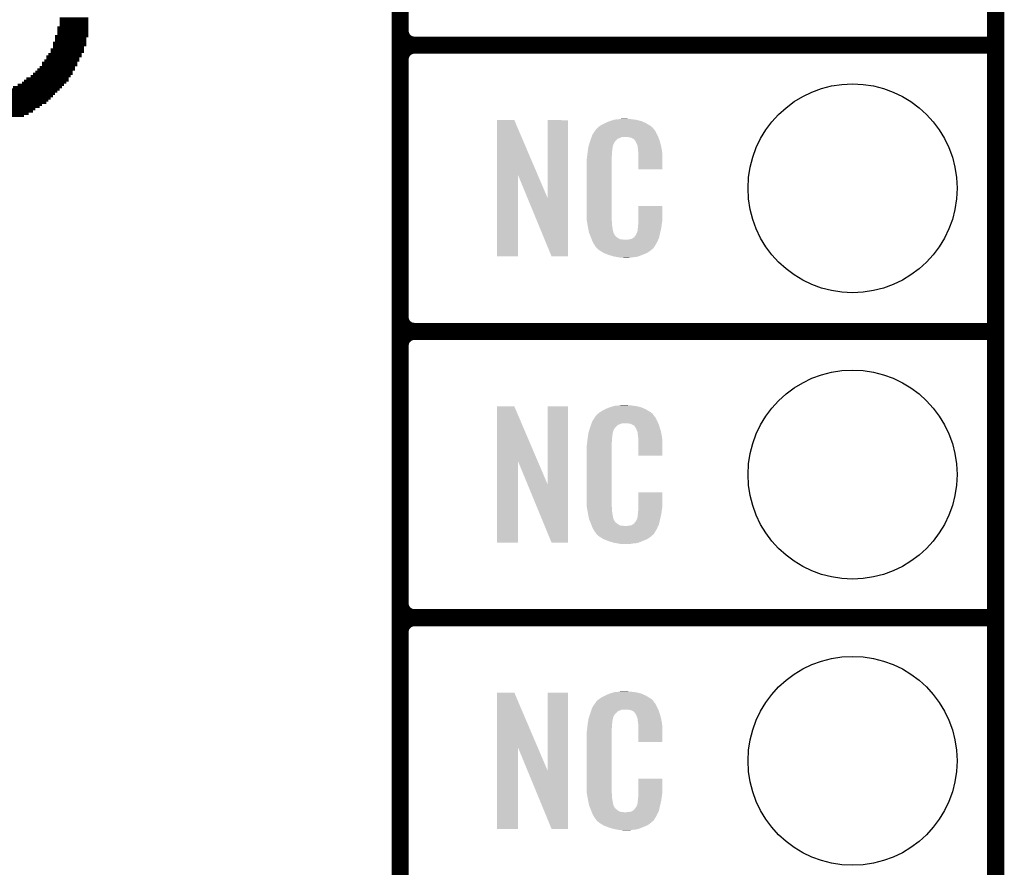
# Model space of a CAD drawing. Extents: x -1.3 to 24.2, y -3.9 to 53.4.
# Tile 18 of 39: x 15.5 to 24.2, y 9.2 to 16.7. Entities that reach past the tile are written whole.
import ezdxf

# ---------------------------------------------------------------- set-up
doc = ezdxf.new("R2010")
doc.units = 0
doc.layers.get('0').update_dxf_attribs({"linetype": 'CONTINUOUS'})
for name, color, linetype in [('HVAC_2_CLICK_V101_GKO', 5, 'CONTINUOUS'), ('HVAC_2_CLICK_V101_GTO', 14, 'CONTINUOUS'), ('HVAC_2_CLICK_V101_GTS', 12, 'CONTINUOUS')]:
    doc.layers.add(name, color=color, linetype=linetype)

# ---------------------------------------------------------------- blocks, each defined once
blk = doc.blocks.new('ROUND_23')
blk.add_circle((0, 0), 0.9271)

msp = doc.modelspace()

# ---------------------------------------------------------------- linework, layer by layer
at = {"layer": 'HVAC_2_CLICK_V101_GKO', "const_width": 0.1524}
msp.add_lwpolyline([(24.13, -1.27), (24.13, 51.054)], dxfattribs=at)
at = {"layer": 'HVAC_2_CLICK_V101_GTO'}
for points, const_width in [([(18.8468, -0.5588), (18.8468, 18.3388)], 0.1524), ([(15.82674, 16.74622), (16.08074, 16.74622)], 0.02032), ([(15.82674, 16.7259), (16.08074, 16.7259)], 0.02032), ([(15.82674, 16.70558), (16.08074, 16.70558)], 0.02032), ([(15.82674, 16.6878), (16.08074, 16.6878)], 0.02032), ([(15.7861, 16.58874), (16.08074, 16.58874)], 0.02032), ([(15.80642, 16.66748), (16.08074, 16.66748)], 0.02032), ([(15.80642, 16.64716), (16.08074, 16.64716)], 0.02032), ([(15.80642, 16.62684), (16.08074, 16.62684)], 0.02032), ([(15.80642, 16.60906), (16.08074, 16.60906)], 0.02032), ([(15.76832, 16.53032), (16.06296, 16.53032)], 0.02032), ([(15.76832, 16.51), (16.06296, 16.51)], 0.02032), ([(15.7861, 16.56842), (16.06296, 16.56842)], 0.02032), ([(15.7861, 16.55064), (16.06296, 16.55064)], 0.02032), ([(18.9738, 16.51), (24.13, 16.51)], 0.1524), ([(18.9738, 16.51), (24.13, 16.51)], 0.1524), ([(15.70736, 16.41094), (16.02232, 16.41094)], 0.02032), ([(15.72768, 16.43126), (16.02232, 16.43126)], 0.02032), ([(15.748, 16.4719), (16.04264, 16.4719)], 0.02032), ([(15.748, 16.45158), (16.04264, 16.45158)], 0.02032), ([(15.76832, 16.48968), (16.04264, 16.48968)], 0.02032), ([(18.8468, 14.097), (18.8468, 16.383)], 0.1524), ([(15.66926, 16.35252), (15.98422, 16.35252)], 0.02032), ([(15.66926, 16.3322), (15.98422, 16.3322)], 0.02032), ([(15.68958, 16.37284), (16.002, 16.37284)], 0.02032), ([(15.70736, 16.39316), (16.002, 16.39316)], 0.02032), ([(15.5702, 16.23568), (15.92326, 16.23568)], 0.02032), ([(15.59052, 16.256), (15.94358, 16.256)], 0.02032), ([(15.61084, 16.27378), (15.94358, 16.27378)], 0.02032), ([(15.62862, 16.2941), (15.9639, 16.2941)], 0.02032), ([(15.64894, 16.31442), (15.9639, 16.31442)], 0.02032), ([(15.45336, 16.15694), (15.86484, 16.15694)], 0.02032), ([(15.49146, 16.17726), (15.88516, 16.17726)], 0.02032), ([(15.51178, 16.19504), (15.90548, 16.19504)], 0.02032), ([(15.5321, 16.21536), (15.90548, 16.21536)], 0.02032), ([(15.25778, 16.0782), (15.7861, 16.0782)], 0.02032), ([(15.3162, 16.09852), (15.80642, 16.09852)], 0.02032), ([(15.37462, 16.1163), (15.82674, 16.1163)], 0.02032), ([(15.41272, 16.13662), (15.84706, 16.13662)], 0.02032), ([(11.05408, 15.97914), (15.66926, 15.97914)], 0.02032), ([(11.0744, 15.99946), (15.70736, 15.99946)], 0.02032), ([(11.09218, 16.01978), (15.72768, 16.01978)], 0.02032), ([(11.1125, 16.03756), (15.748, 16.03756)], 0.02032), ([(11.17092, 16.05788), (15.76832, 16.05788)], 0.02032), ([(11.05408, 15.96136), (15.64894, 15.96136)], 0.02032), ([(11.05408, 15.94104), (15.61084, 15.94104)], 0.02032), ([(11.05408, 15.92072), (15.59052, 15.92072)], 0.02032), ([(11.05408, 15.9004), (15.55242, 15.9004)], 0.02032), ([(11.05408, 15.88262), (15.51178, 15.88262)], 0.02032), ([(18.9738, 13.97), (24.13, 13.97)], 0.1524), ([(18.9738, 13.97), (24.13, 13.97)], 0.1524), ([(18.8468, 11.557), (18.8468, 13.843)], 0.1524), ([(18.9738, 11.43), (24.13, 11.43)], 0.1524), ([(18.9738, 11.43), (24.13, 11.43)], 0.1524), ([(18.8468, 9.017), (18.8468, 11.303)], 0.1524)]:
    msp.add_lwpolyline(points, dxfattribs=dict(at, const_width=const_width))
at = {"layer": 'HVAC_2_CLICK_V101_GTO', "const_width": 0.1524}
for points in [[(18.8468, 16.637, 0.4142136), (18.9738, 16.51)], [(18.9738, 16.51, 0.4142136), (18.8468, 16.383)], [(18.9738, 16.51, 0.4142136), (18.8468, 16.383)], [(18.8468, 14.097, 0.4142136), (18.9738, 13.97)], [(18.9738, 13.97, 0.4142136), (18.8468, 13.843)], [(18.9738, 13.97, 0.4142136), (18.8468, 13.843)], [(18.8468, 11.557, 0.4142136), (18.9738, 11.43)], [(18.9738, 11.43, 0.4142136), (18.8468, 11.303)], [(18.9738, 11.43, 0.4142136), (18.8468, 11.303)]]:
    msp.add_lwpolyline(points, format="xyb", dxfattribs=at)
at = {"layer": 'HVAC_2_CLICK_V101_GTO'}
for points in [[(19.705332, 15.356728), (19.70534, 15.844506), (20.068322, 15.356728), (19.860264, 15.844506)], [(19.70534, 15.844506), (19.705342, 15.84452), (19.860264, 15.844506), (19.705342, 15.84452)], [(20.1549, 15.153748), (20.15492, 15.844498), (20.335226, 15.153748), (20.33524, 15.844498)], [(20.15492, 15.844498), (20.154922, 15.84452), (20.33524, 15.844498), (20.154922, 15.84452)], [(20.640042, 15.80642), (20.66544, 15.81912), (21.04729, 15.80642), (21.02612, 15.81912)], [(20.66544, 15.81912), (20.6756, 15.8242), (21.02612, 15.81912), (21.01451, 15.8242)], [(20.6756, 15.8242), (20.700998, 15.83436), (21.01451, 15.8242), (20.991288, 15.83436)], [(20.700998, 15.83436), (20.708618, 15.8369), (20.991288, 15.83436), (20.985482, 15.8369)], [(20.708618, 15.8369), (20.72386, 15.84198), (20.985482, 15.8369), (20.965162, 15.84198)], [(20.72386, 15.84198), (20.740794, 15.84706), (20.965162, 15.84198), (20.94484, 15.84706)], [(20.740794, 15.84706), (20.749262, 15.8496), (20.94484, 15.84706), (20.92452, 15.8496)], [(20.749262, 15.8496), (20.77974, 15.85214), (20.92452, 15.8496), (20.9042, 15.85214)], [(20.77974, 15.85214), (20.79498, 15.85468), (20.9042, 15.85214), (20.888962, 15.85468)], [(20.79498, 15.85468), (20.810222, 15.85722), (20.873722, 15.85468), (20.861022, 15.85722)], [(20.551142, 15.712442), (20.561, 15.72768), (21.128412, 15.712442), (21.1201, 15.72768)], [(20.561, 15.72768), (20.57579, 15.750536), (21.1201, 15.72768), (21.109942, 15.750536)], [(20.57579, 15.750536), (20.579082, 15.755622), (21.109942, 15.750536), (21.10486, 15.755622)], [(20.579082, 15.755622), (20.581622, 15.758162), (21.10486, 15.755622), (21.10232, 15.758162)], [(20.581622, 15.758162), (20.583652, 15.7607), (21.10232, 15.758162), (21.099782, 15.7607)], [(20.583652, 15.7607), (20.587712, 15.765776), (21.099782, 15.7607), (21.097242, 15.765776)], [(20.587712, 15.765776), (20.59178, 15.770862), (21.097242, 15.765776), (21.092884, 15.770862)], [(20.59178, 15.770862), (20.606294, 15.78356), (21.092884, 15.770862), (21.082002, 15.78356)], [(20.606294, 15.78356), (20.612102, 15.78864), (21.082002, 15.78356), (21.074892, 15.78864)], [(20.612102, 15.78864), (20.624078, 15.796262), (21.074892, 15.78864), (21.06422, 15.796262)], [(20.624078, 15.796262), (20.640042, 15.80642), (21.06422, 15.796262), (21.04729, 15.80642)], [(20.523732, 15.631158), (20.530952, 15.654018), (20.739098, 15.631158), (20.751798, 15.654018)], [(20.530952, 15.654018), (20.53336, 15.66164), (20.751798, 15.654018), (20.75942, 15.66164)], [(20.53336, 15.66164), (20.539582, 15.679416), (20.75942, 15.66164), (20.7772, 15.679416)], [(20.539582, 15.679416), (20.544916, 15.694658), (20.7772, 15.679416), (20.815296, 15.694658)], [(20.544916, 15.69466), (20.546694, 15.699738), (21.137154, 15.69466), (21.13534, 15.699738)], [(20.544916, 15.694658), (20.544916, 15.69466), (20.815296, 15.694658), (20.863558, 15.69466)], [(20.546694, 15.699738), (20.551142, 15.712442), (21.13534, 15.699738), (21.128412, 15.712442)], [(20.88134, 15.69212), (20.863558, 15.69466), (21.138062, 15.69212), (21.137154, 15.69466)], [(20.894038, 15.68958), (20.88134, 15.69212), (21.138968, 15.68958), (21.138062, 15.69212)], [(20.919436, 15.676882), (20.894038, 15.68958), (21.143504, 15.676882), (21.138968, 15.68958)], [(20.924518, 15.671802), (20.919436, 15.676882), (21.145318, 15.671802), (21.143504, 15.676882)], [(20.929964, 15.66418), (20.924518, 15.671802), (21.148038, 15.66418), (21.145318, 15.671802)], [(20.937218, 15.654022), (20.929964, 15.66418), (21.151028, 15.654022), (21.148038, 15.66418)], [(20.94738, 15.63116), (20.937218, 15.654022), (21.157752, 15.63116), (21.151028, 15.654022)], [(20.50796, 15.54226), (20.510216, 15.562578), (20.7264, 15.54226), (20.7264, 15.562578)], [(20.510216, 15.562578), (20.5105, 15.56512), (20.7264, 15.562578), (20.726908, 15.56512)], [(20.5105, 15.56512), (20.512102, 15.575278), (20.726908, 15.56512), (20.72894, 15.575278)], [(20.512102, 15.575278), (20.514108, 15.587978), (20.72894, 15.575278), (20.72894, 15.587978)], [(20.514108, 15.587978), (20.515712, 15.598138), (20.72894, 15.587978), (20.73148, 15.598138)], [(20.515712, 15.598138), (20.516514, 15.603218), (20.73148, 15.598138), (20.73148, 15.603218)], [(20.516514, 15.603218), (20.51812, 15.613382), (20.73148, 15.603218), (20.73425, 15.613382)], [(20.51812, 15.613382), (20.523732, 15.631158), (20.73425, 15.613382), (20.739098, 15.631158)], [(20.951444, 15.621002), (20.94738, 15.63116), (21.16074, 15.621002), (21.157752, 15.63116)], [(20.95246, 15.61846), (20.951444, 15.621002), (21.161226, 15.61846), (21.16074, 15.621002)], [(20.954998, 15.613384), (20.95246, 15.61846), (21.162192, 15.613384), (21.161226, 15.61846)], [(20.955, 15.598142), (20.954998, 15.613384), (21.165094, 15.598142), (21.162192, 15.613384)], [(20.95754, 15.58036), (20.955, 15.598142), (21.168482, 15.58036), (21.165094, 15.598142)], [(20.958518, 15.567658), (20.95754, 15.58036), (21.1709, 15.567658), (21.168482, 15.58036)], [(20.96008, 15.54734), (20.958518, 15.567658), (21.171784, 15.54734), (21.1709, 15.567658)], [(20.96008, 15.50924), (20.96008, 15.54734), (21.17344, 15.50924), (21.171784, 15.54734)], [(20.50034, 15.471142), (20.50288, 15.483842), (20.72386, 15.471142), (20.72386, 15.483842)], [(20.50034, 15.02156), (20.50034, 15.471142), (20.72386, 15.02156), (20.72386, 15.471142)], [(20.50288, 15.50162), (20.50542, 15.5194), (20.72386, 15.50162), (20.72386, 15.5194)], [(20.50288, 15.483842), (20.50288, 15.50162), (20.72386, 15.483842), (20.72386, 15.50162)], [(20.50542, 15.5194), (20.505702, 15.521938), (20.72386, 15.5194), (20.72386, 15.521938)], [(20.505702, 15.521938), (20.50796, 15.54226), (20.72386, 15.521938), (20.7264, 15.54226)], [(20.96008, 15.407662), (20.96008, 15.50924), (21.173418, 15.407662), (21.17344, 15.50924)], [(21.173418, 15.40764), (20.96008, 15.407662), (21.173418, 15.40764), (21.173418, 15.407662)], [(19.70532, 14.635502), (19.705332, 15.356728), (19.893258, 14.635502), (19.89328, 15.356728)], [(19.976916, 15.153748), (19.89328, 15.356728), (20.1549, 15.153748), (20.068322, 15.356728)], [(20.190456, 14.635494), (19.976916, 15.153748), (20.335218, 14.635494), (20.335226, 15.153748)], [(20.960084, 14.958058), (20.9601, 15.082498), (21.17344, 14.958058), (21.17344, 15.082498)], [(20.9601, 15.082498), (20.960102, 15.08252), (21.17344, 15.082498), (20.960102, 15.08252)], [(20.502692, 14.95806), (20.50034, 15.02156), (20.72386, 14.95806), (20.72386, 15.02156)], [(20.50288, 14.952982), (20.502692, 14.95806), (20.724586, 14.952982), (20.72386, 14.95806)], [(20.50509, 14.940278), (20.50288, 14.952982), (20.7264, 14.940278), (20.724586, 14.952982)], [(20.509066, 14.917418), (20.50509, 14.940278), (20.7264, 14.917418), (20.7264, 14.940278)], [(20.96008, 14.94282), (20.960084, 14.958058), (21.1709, 14.94282), (21.17344, 14.958058)], [(20.96008, 14.930122), (20.96008, 14.94282), (21.169086, 14.930122), (21.1709, 14.94282)], [(20.51304, 14.89456), (20.509066, 14.917418), (20.73001, 14.89456), (20.7264, 14.917418)], [(20.518122, 14.86916), (20.51304, 14.89456), (20.73402, 14.86916), (20.73001, 14.89456)], [(20.522694, 14.846298), (20.518122, 14.86916), (20.7391, 14.846298), (20.73402, 14.86916)], [(20.947382, 14.843762), (20.955, 14.869162), (21.15312, 14.843762), (21.159096, 14.869162)], [(20.955, 14.884402), (20.955508, 14.886942), (21.162682, 14.884402), (21.16328, 14.886942)], [(20.955, 14.869162), (20.955, 14.884402), (21.159096, 14.869162), (21.162682, 14.884402)], [(20.955508, 14.886942), (20.95754, 14.897102), (21.16328, 14.886942), (21.164634, 14.897102)], [(20.95754, 14.9098), (20.959444, 14.92504), (21.166326, 14.9098), (21.16836, 14.92504)], [(20.95754, 14.897102), (20.95754, 14.9098), (21.164634, 14.897102), (21.166326, 14.9098)], [(20.959444, 14.92504), (20.96008, 14.930122), (21.16836, 14.92504), (21.169086, 14.930122)], [(20.5232, 14.843762), (20.522694, 14.846298), (20.74037, 14.843762), (20.7391, 14.846298)], [(20.530522, 14.82598), (20.5232, 14.843762), (20.749262, 14.82598), (20.74037, 14.843762)], [(20.53157, 14.823436), (20.530522, 14.82598), (20.751802, 14.823436), (20.749262, 14.82598)], [(20.53366, 14.81836), (20.53157, 14.823436), (20.754344, 14.81836), (20.751802, 14.823436)], [(20.535752, 14.813278), (20.53366, 14.81836), (20.761962, 14.813278), (20.754344, 14.81836)], [(20.53889, 14.80566), (20.535752, 14.813278), (20.76958, 14.80566), (20.761962, 14.813278)], [(20.54098, 14.80058), (20.53889, 14.80566), (20.777202, 14.80058), (20.76958, 14.80566)], [(20.542934, 14.7955), (20.54098, 14.80058), (20.784822, 14.7955), (20.777202, 14.80058)], [(20.545866, 14.78788), (20.542934, 14.7955), (20.800064, 14.78788), (20.784822, 14.7955)], [(20.54782, 14.7828), (20.545866, 14.78788), (20.845782, 14.7828), (20.800064, 14.78788)], [(20.55368, 14.76756), (20.54782, 14.7828), (21.128616, 14.76756), (21.135786, 14.7828)], [(20.560738, 14.75486), (20.55368, 14.76756), (21.12264, 14.75486), (21.128616, 14.76756)], [(20.845782, 14.7828), (20.855942, 14.782802), (21.135786, 14.7828), (21.135788, 14.782802)], [(20.855942, 14.782802), (20.863564, 14.78534), (21.135788, 14.782802), (21.136982, 14.78534)], [(20.873722, 14.78534), (20.899122, 14.79042), (21.136982, 14.78534), (21.139372, 14.79042)], [(20.899122, 14.79042), (20.911816, 14.798038), (21.139372, 14.79042), (21.142958, 14.798038)], [(20.911816, 14.798038), (20.91182, 14.79804), (21.142958, 14.798038), (21.142958, 14.79804)], [(20.91182, 14.79804), (20.921984, 14.80566), (21.142958, 14.79804), (21.144652, 14.80566)], [(20.921984, 14.80566), (20.92452, 14.805682), (21.144652, 14.80566), (21.144656, 14.805682)], [(20.92452, 14.805682), (20.924526, 14.810746), (21.144656, 14.805682), (21.145782, 14.810746)], [(20.924526, 14.810746), (20.934682, 14.820902), (21.145782, 14.810746), (21.148038, 14.820902)], [(20.934682, 14.820902), (20.94738, 14.84376), (21.148038, 14.820902), (21.15312, 14.84376)], [(20.94738, 14.84376), (20.947382, 14.843762), (21.15312, 14.84376), (21.15312, 14.843762)], [(20.566382, 14.744698), (20.560738, 14.75486), (21.116542, 14.744698), (21.12264, 14.75486)], [(20.57654, 14.72946), (20.566382, 14.744698), (21.1074, 14.72946), (21.116542, 14.744698)], [(20.579074, 14.726926), (20.57654, 14.72946), (21.105878, 14.726926), (21.1074, 14.72946)], [(20.57908, 14.724386), (20.579074, 14.726926), (21.104354, 14.724386), (21.105878, 14.726926)], [(20.585614, 14.71676), (20.57908, 14.724386), (21.09978, 14.71676), (21.104354, 14.724386)], [(20.589968, 14.711678), (20.585614, 14.71676), (21.097236, 14.711678), (21.09978, 14.71676)], [(20.594318, 14.7066), (20.589968, 14.711678), (21.090888, 14.7066), (21.097236, 14.711678)], [(20.600246, 14.70152), (20.594318, 14.7066), (21.08454, 14.70152), (21.090888, 14.7066)], [(20.612098, 14.69136), (20.600246, 14.70152), (21.072688, 14.69136), (21.08454, 14.70152)], [(20.620228, 14.68628), (20.612098, 14.69136), (21.066762, 14.68628), (21.072688, 14.69136)], [(20.64868, 14.6685), (20.620228, 14.68628), (21.04136, 14.6685), (21.066762, 14.68628)], [(19.893258, 14.63548), (19.70532, 14.635502), (19.893258, 14.63548), (19.893258, 14.635502)], [(20.335218, 14.63548), (20.190456, 14.635494), (20.335218, 14.63548), (20.335218, 14.635494)], [(20.65274, 14.665962), (20.64868, 14.6685), (21.035438, 14.665962), (21.04136, 14.6685)], [(20.685396, 14.65326), (20.65274, 14.665962), (21.0058, 14.65326), (21.035438, 14.665962)], [(20.69846, 14.648178), (20.685396, 14.65326), (20.99273, 14.648178), (21.0058, 14.65326)], [(20.741638, 14.63548), (20.69846, 14.648178), (20.960078, 14.63548), (20.99273, 14.648178)], [(20.768734, 14.6304), (20.741638, 14.63548), (20.937218, 14.6304), (20.960078, 14.63548)], [(20.78228, 14.62786), (20.768734, 14.6304), (20.90928, 14.62786), (20.937218, 14.6304)], [(20.797518, 14.62532), (20.78228, 14.62786), (20.894038, 14.62532), (20.90928, 14.62786)], [(20.827998, 14.62278), (20.815298, 14.62532), (20.878798, 14.62278), (20.894038, 14.62532)], [(19.705332, 12.816728), (19.70534, 13.304506), (20.068322, 12.816728), (19.860264, 13.304506)], [(19.70534, 13.304506), (19.705342, 13.30452), (19.860264, 13.304506), (19.705342, 13.30452)], [(20.1549, 12.613748), (20.15492, 13.304498), (20.335226, 12.613748), (20.33524, 13.304498)], [(20.15492, 13.304498), (20.154922, 13.30452), (20.33524, 13.304498), (20.154922, 13.30452)], [(20.640042, 13.26642), (20.66544, 13.27912), (21.04729, 13.26642), (21.02612, 13.27912)], [(20.66544, 13.27912), (20.6756, 13.2842), (21.02612, 13.27912), (21.01451, 13.2842)], [(20.6756, 13.2842), (20.700998, 13.29436), (21.01451, 13.2842), (20.991288, 13.29436)], [(20.700998, 13.29436), (20.708618, 13.2969), (20.991288, 13.29436), (20.985482, 13.2969)], [(20.708618, 13.2969), (20.72386, 13.30198), (20.985482, 13.2969), (20.965162, 13.30198)], [(20.72386, 13.30198), (20.740794, 13.30706), (20.965162, 13.30198), (20.94484, 13.30706)], [(20.740794, 13.30706), (20.749262, 13.3096), (20.94484, 13.30706), (20.92452, 13.3096)], [(20.749262, 13.3096), (20.77974, 13.31214), (20.92452, 13.3096), (20.9042, 13.31214)], [(20.77974, 13.31214), (20.79498, 13.31468), (20.9042, 13.31214), (20.888962, 13.31468)], [(20.79498, 13.31468), (20.810222, 13.31722), (20.873722, 13.31468), (20.861022, 13.31722)], [(20.561, 13.18768), (20.57579, 13.210536), (21.1201, 13.18768), (21.109942, 13.210536)], [(20.57579, 13.210536), (20.579082, 13.215622), (21.109942, 13.210536), (21.10486, 13.215622)], [(20.579082, 13.215622), (20.581622, 13.218162), (21.10486, 13.215622), (21.10232, 13.218162)], [(20.581622, 13.218162), (20.583652, 13.2207), (21.10232, 13.218162), (21.099782, 13.2207)], [(20.583652, 13.2207), (20.587712, 13.225776), (21.099782, 13.2207), (21.097242, 13.225776)], [(20.587712, 13.225776), (20.59178, 13.230862), (21.097242, 13.225776), (21.092884, 13.230862)], [(20.59178, 13.230862), (20.606294, 13.24356), (21.092884, 13.230862), (21.082002, 13.24356)], [(20.606294, 13.24356), (20.612102, 13.24864), (21.082002, 13.24356), (21.074892, 13.24864)], [(20.612102, 13.24864), (20.624078, 13.256262), (21.074892, 13.24864), (21.06422, 13.256262)], [(20.624078, 13.256262), (20.640042, 13.26642), (21.06422, 13.256262), (21.04729, 13.26642)], [(20.523732, 13.091158), (20.530952, 13.114018), (20.739098, 13.091158), (20.751798, 13.114018)], [(20.530952, 13.114018), (20.53336, 13.12164), (20.751798, 13.114018), (20.75942, 13.12164)], [(20.53336, 13.12164), (20.539582, 13.139416), (20.75942, 13.12164), (20.7772, 13.139416)], [(20.539582, 13.139416), (20.544916, 13.154658), (20.7772, 13.139416), (20.815296, 13.154658)], [(20.544916, 13.15466), (20.546694, 13.159738), (21.137154, 13.15466), (21.13534, 13.159738)], [(20.544916, 13.154658), (20.544916, 13.15466), (20.815296, 13.154658), (20.863558, 13.15466)], [(20.546694, 13.159738), (20.551142, 13.172442), (21.13534, 13.159738), (21.128412, 13.172442)], [(20.551142, 13.172442), (20.561, 13.18768), (21.128412, 13.172442), (21.1201, 13.18768)], [(20.88134, 13.15212), (20.863558, 13.15466), (21.138062, 13.15212), (21.137154, 13.15466)], [(20.894038, 13.14958), (20.88134, 13.15212), (21.138968, 13.14958), (21.138062, 13.15212)], [(20.919436, 13.136882), (20.894038, 13.14958), (21.143504, 13.136882), (21.138968, 13.14958)], [(20.924518, 13.131802), (20.919436, 13.136882), (21.145318, 13.131802), (21.143504, 13.136882)], [(20.929964, 13.12418), (20.924518, 13.131802), (21.148038, 13.12418), (21.145318, 13.131802)], [(20.937218, 13.114022), (20.929964, 13.12418), (21.151028, 13.114022), (21.148038, 13.12418)], [(20.94738, 13.09116), (20.937218, 13.114022), (21.157752, 13.09116), (21.151028, 13.114022)], [(20.50796, 13.00226), (20.510216, 13.022578), (20.7264, 13.00226), (20.7264, 13.022578)], [(20.510216, 13.022578), (20.5105, 13.02512), (20.7264, 13.022578), (20.726908, 13.02512)], [(20.5105, 13.02512), (20.512102, 13.035278), (20.726908, 13.02512), (20.72894, 13.035278)], [(20.512102, 13.035278), (20.514108, 13.047978), (20.72894, 13.035278), (20.72894, 13.047978)], [(20.514108, 13.047978), (20.515712, 13.058138), (20.72894, 13.047978), (20.73148, 13.058138)], [(20.515712, 13.058138), (20.516514, 13.063218), (20.73148, 13.058138), (20.73148, 13.063218)], [(20.516514, 13.063218), (20.51812, 13.073382), (20.73148, 13.063218), (20.73425, 13.073382)], [(20.51812, 13.073382), (20.523732, 13.091158), (20.73425, 13.073382), (20.739098, 13.091158)], [(20.951444, 13.081002), (20.94738, 13.09116), (21.16074, 13.081002), (21.157752, 13.09116)], [(20.95246, 13.07846), (20.951444, 13.081002), (21.161226, 13.07846), (21.16074, 13.081002)], [(20.954998, 13.073384), (20.95246, 13.07846), (21.162192, 13.073384), (21.161226, 13.07846)], [(20.955, 13.058142), (20.954998, 13.073384), (21.165094, 13.058142), (21.162192, 13.073384)], [(20.95754, 13.04036), (20.955, 13.058142), (21.168482, 13.04036), (21.165094, 13.058142)], [(20.958518, 13.027658), (20.95754, 13.04036), (21.1709, 13.027658), (21.168482, 13.04036)], [(20.96008, 13.00734), (20.958518, 13.027658), (21.171784, 13.00734), (21.1709, 13.027658)], [(20.50034, 12.931142), (20.50288, 12.943842), (20.72386, 12.931142), (20.72386, 12.943842)], [(20.50034, 12.48156), (20.50034, 12.931142), (20.72386, 12.48156), (20.72386, 12.931142)], [(20.50288, 12.96162), (20.50542, 12.9794), (20.72386, 12.96162), (20.72386, 12.9794)], [(20.50288, 12.943842), (20.50288, 12.96162), (20.72386, 12.943842), (20.72386, 12.96162)], [(20.50542, 12.9794), (20.505702, 12.981938), (20.72386, 12.9794), (20.72386, 12.981938)], [(20.505702, 12.981938), (20.50796, 13.00226), (20.72386, 12.981938), (20.7264, 13.00226)], [(20.96008, 12.96924), (20.96008, 13.00734), (21.17344, 12.96924), (21.171784, 13.00734)], [(20.96008, 12.867662), (20.96008, 12.96924), (21.173418, 12.867662), (21.17344, 12.96924)], [(21.173418, 12.86764), (20.96008, 12.867662), (21.173418, 12.86764), (21.173418, 12.867662)], [(19.70532, 12.095502), (19.705332, 12.816728), (19.893258, 12.095502), (19.89328, 12.816728)], [(19.976916, 12.613748), (19.89328, 12.816728), (20.1549, 12.613748), (20.068322, 12.816728)], [(20.190456, 12.095494), (19.976916, 12.613748), (20.335218, 12.095494), (20.335226, 12.613748)], [(20.960084, 12.418058), (20.9601, 12.542498), (21.17344, 12.418058), (21.17344, 12.542498)], [(20.9601, 12.542498), (20.960102, 12.54252), (21.17344, 12.542498), (20.960102, 12.54252)], [(20.502692, 12.41806), (20.50034, 12.48156), (20.72386, 12.41806), (20.72386, 12.48156)], [(20.50288, 12.412982), (20.502692, 12.41806), (20.724586, 12.412982), (20.72386, 12.41806)], [(20.50509, 12.400278), (20.50288, 12.412982), (20.7264, 12.400278), (20.724586, 12.412982)], [(20.96008, 12.40282), (20.960084, 12.418058), (21.1709, 12.40282), (21.17344, 12.418058)], [(20.96008, 12.390122), (20.96008, 12.40282), (21.169086, 12.390122), (21.1709, 12.40282)], [(20.509066, 12.377418), (20.50509, 12.400278), (20.7264, 12.377418), (20.7264, 12.400278)], [(20.51304, 12.35456), (20.509066, 12.377418), (20.73001, 12.35456), (20.7264, 12.377418)], [(20.518122, 12.32916), (20.51304, 12.35456), (20.73402, 12.32916), (20.73001, 12.35456)], [(20.522694, 12.306298), (20.518122, 12.32916), (20.7391, 12.306298), (20.73402, 12.32916)], [(20.947382, 12.303762), (20.955, 12.329162), (21.15312, 12.303762), (21.159096, 12.329162)], [(20.955, 12.344402), (20.955508, 12.346942), (21.162682, 12.344402), (21.16328, 12.346942)], [(20.955, 12.329162), (20.955, 12.344402), (21.159096, 12.329162), (21.162682, 12.344402)], [(20.955508, 12.346942), (20.95754, 12.357102), (21.16328, 12.346942), (21.164634, 12.357102)], [(20.95754, 12.3698), (20.959444, 12.38504), (21.166326, 12.3698), (21.16836, 12.38504)], [(20.95754, 12.357102), (20.95754, 12.3698), (21.164634, 12.357102), (21.166326, 12.3698)], [(20.959444, 12.38504), (20.96008, 12.390122), (21.16836, 12.38504), (21.169086, 12.390122)], [(20.5232, 12.303762), (20.522694, 12.306298), (20.74037, 12.303762), (20.7391, 12.306298)], [(20.530522, 12.28598), (20.5232, 12.303762), (20.749262, 12.28598), (20.74037, 12.303762)], [(20.53157, 12.283436), (20.530522, 12.28598), (20.751802, 12.283436), (20.749262, 12.28598)], [(20.53366, 12.27836), (20.53157, 12.283436), (20.754344, 12.27836), (20.751802, 12.283436)], [(20.535752, 12.273278), (20.53366, 12.27836), (20.761962, 12.273278), (20.754344, 12.27836)], [(20.53889, 12.26566), (20.535752, 12.273278), (20.76958, 12.26566), (20.761962, 12.273278)], [(20.54098, 12.26058), (20.53889, 12.26566), (20.777202, 12.26058), (20.76958, 12.26566)], [(20.542934, 12.2555), (20.54098, 12.26058), (20.784822, 12.2555), (20.777202, 12.26058)], [(20.545866, 12.24788), (20.542934, 12.2555), (20.800064, 12.24788), (20.784822, 12.2555)], [(20.54782, 12.2428), (20.545866, 12.24788), (20.845782, 12.2428), (20.800064, 12.24788)], [(20.55368, 12.22756), (20.54782, 12.2428), (21.128616, 12.22756), (21.135786, 12.2428)], [(20.560738, 12.21486), (20.55368, 12.22756), (21.12264, 12.21486), (21.128616, 12.22756)], [(20.845782, 12.2428), (20.855942, 12.242802), (21.135786, 12.2428), (21.135788, 12.242802)], [(20.855942, 12.242802), (20.863564, 12.24534), (21.135788, 12.242802), (21.136982, 12.24534)], [(20.873722, 12.24534), (20.899122, 12.25042), (21.136982, 12.24534), (21.139372, 12.25042)], [(20.899122, 12.25042), (20.911816, 12.258038), (21.139372, 12.25042), (21.142958, 12.258038)], [(20.911816, 12.258038), (20.91182, 12.25804), (21.142958, 12.258038), (21.142958, 12.25804)], [(20.91182, 12.25804), (20.921984, 12.26566), (21.142958, 12.25804), (21.144652, 12.26566)], [(20.921984, 12.26566), (20.92452, 12.265682), (21.144652, 12.26566), (21.144656, 12.265682)], [(20.92452, 12.265682), (20.924526, 12.270746), (21.144656, 12.265682), (21.145782, 12.270746)], [(20.924526, 12.270746), (20.934682, 12.280902), (21.145782, 12.270746), (21.148038, 12.280902)], [(20.934682, 12.280902), (20.94738, 12.30376), (21.148038, 12.280902), (21.15312, 12.30376)], [(20.94738, 12.30376), (20.947382, 12.303762), (21.15312, 12.30376), (21.15312, 12.303762)], [(20.566382, 12.204698), (20.560738, 12.21486), (21.116542, 12.204698), (21.12264, 12.21486)], [(20.57654, 12.18946), (20.566382, 12.204698), (21.1074, 12.18946), (21.116542, 12.204698)], [(20.579074, 12.186926), (20.57654, 12.18946), (21.105878, 12.186926), (21.1074, 12.18946)], [(20.57908, 12.184386), (20.579074, 12.186926), (21.104354, 12.184386), (21.105878, 12.186926)], [(20.585614, 12.17676), (20.57908, 12.184386), (21.09978, 12.17676), (21.104354, 12.184386)], [(20.589968, 12.171678), (20.585614, 12.17676), (21.097236, 12.171678), (21.09978, 12.17676)], [(20.594318, 12.1666), (20.589968, 12.171678), (21.090888, 12.1666), (21.097236, 12.171678)], [(20.600246, 12.16152), (20.594318, 12.1666), (21.08454, 12.16152), (21.090888, 12.1666)], [(20.612098, 12.15136), (20.600246, 12.16152), (21.072688, 12.15136), (21.08454, 12.16152)], [(20.620228, 12.14628), (20.612098, 12.15136), (21.066762, 12.14628), (21.072688, 12.15136)], [(20.64868, 12.1285), (20.620228, 12.14628), (21.04136, 12.1285), (21.066762, 12.14628)], [(19.893258, 12.09548), (19.70532, 12.095502), (19.893258, 12.09548), (19.893258, 12.095502)], [(20.335218, 12.09548), (20.190456, 12.095494), (20.335218, 12.09548), (20.335218, 12.095494)], [(20.65274, 12.125962), (20.64868, 12.1285), (21.035438, 12.125962), (21.04136, 12.1285)], [(20.685396, 12.11326), (20.65274, 12.125962), (21.0058, 12.11326), (21.035438, 12.125962)], [(20.69846, 12.108178), (20.685396, 12.11326), (20.99273, 12.108178), (21.0058, 12.11326)], [(20.741638, 12.09548), (20.69846, 12.108178), (20.960078, 12.09548), (20.99273, 12.108178)], [(20.768734, 12.0904), (20.741638, 12.09548), (20.937218, 12.0904), (20.960078, 12.09548)], [(20.78228, 12.08786), (20.768734, 12.0904), (20.90928, 12.08786), (20.937218, 12.0904)], [(20.797518, 12.08532), (20.78228, 12.08786), (20.894038, 12.08532), (20.90928, 12.08786)], [(20.827998, 12.08278), (20.815298, 12.08532), (20.878798, 12.08278), (20.894038, 12.08532)], [(19.705332, 10.276728), (19.70534, 10.764506), (20.068322, 10.276728), (19.860264, 10.764506)], [(19.70534, 10.764506), (19.705342, 10.76452), (19.860264, 10.764506), (19.705342, 10.76452)], [(20.1549, 10.073748), (20.15492, 10.764498), (20.335226, 10.073748), (20.33524, 10.764498)], [(20.15492, 10.764498), (20.154922, 10.76452), (20.33524, 10.764498), (20.154922, 10.76452)], [(20.66544, 10.73912), (20.6756, 10.7442), (21.02612, 10.73912), (21.01451, 10.7442)], [(20.6756, 10.7442), (20.700998, 10.75436), (21.01451, 10.7442), (20.991288, 10.75436)], [(20.700998, 10.75436), (20.708618, 10.7569), (20.991288, 10.75436), (20.985482, 10.7569)], [(20.708618, 10.7569), (20.72386, 10.76198), (20.985482, 10.7569), (20.965162, 10.76198)], [(20.72386, 10.76198), (20.740794, 10.76706), (20.965162, 10.76198), (20.94484, 10.76706)], [(20.740794, 10.76706), (20.749262, 10.7696), (20.94484, 10.76706), (20.92452, 10.7696)], [(20.749262, 10.7696), (20.77974, 10.77214), (20.92452, 10.7696), (20.9042, 10.77214)], [(20.77974, 10.77214), (20.79498, 10.77468), (20.9042, 10.77214), (20.888962, 10.77468)], [(20.79498, 10.77468), (20.810222, 10.77722), (20.873722, 10.77468), (20.861022, 10.77722)], [(20.561, 10.64768), (20.57579, 10.670536), (21.1201, 10.64768), (21.109942, 10.670536)], [(20.57579, 10.670536), (20.579082, 10.675622), (21.109942, 10.670536), (21.10486, 10.675622)], [(20.579082, 10.675622), (20.581622, 10.678162), (21.10486, 10.675622), (21.10232, 10.678162)], [(20.581622, 10.678162), (20.583652, 10.6807), (21.10232, 10.678162), (21.099782, 10.6807)], [(20.583652, 10.6807), (20.587712, 10.685776), (21.099782, 10.6807), (21.097242, 10.685776)], [(20.587712, 10.685776), (20.59178, 10.690862), (21.097242, 10.685776), (21.092884, 10.690862)], [(20.59178, 10.690862), (20.606294, 10.70356), (21.092884, 10.690862), (21.082002, 10.70356)], [(20.606294, 10.70356), (20.612102, 10.70864), (21.082002, 10.70356), (21.074892, 10.70864)], [(20.612102, 10.70864), (20.624078, 10.716262), (21.074892, 10.70864), (21.06422, 10.716262)], [(20.624078, 10.716262), (20.640042, 10.72642), (21.06422, 10.716262), (21.04729, 10.72642)], [(20.640042, 10.72642), (20.66544, 10.73912), (21.04729, 10.72642), (21.02612, 10.73912)], [(20.523732, 10.551158), (20.530952, 10.574018), (20.739098, 10.551158), (20.751798, 10.574018)], [(20.530952, 10.574018), (20.53336, 10.58164), (20.751798, 10.574018), (20.75942, 10.58164)], [(20.53336, 10.58164), (20.539582, 10.599416), (20.75942, 10.58164), (20.7772, 10.599416)], [(20.539582, 10.599416), (20.544916, 10.614658), (20.7772, 10.599416), (20.815296, 10.614658)], [(20.544916, 10.61466), (20.546694, 10.619738), (21.137154, 10.61466), (21.13534, 10.619738)], [(20.544916, 10.614658), (20.544916, 10.61466), (20.815296, 10.614658), (20.863558, 10.61466)], [(20.546694, 10.619738), (20.551142, 10.632442), (21.13534, 10.619738), (21.128412, 10.632442)], [(20.551142, 10.632442), (20.561, 10.64768), (21.128412, 10.632442), (21.1201, 10.64768)], [(20.88134, 10.61212), (20.863558, 10.61466), (21.138062, 10.61212), (21.137154, 10.61466)], [(20.894038, 10.60958), (20.88134, 10.61212), (21.138968, 10.60958), (21.138062, 10.61212)], [(20.919436, 10.596882), (20.894038, 10.60958), (21.143504, 10.596882), (21.138968, 10.60958)], [(20.924518, 10.591802), (20.919436, 10.596882), (21.145318, 10.591802), (21.143504, 10.596882)], [(20.929964, 10.58418), (20.924518, 10.591802), (21.148038, 10.58418), (21.145318, 10.591802)], [(20.937218, 10.574022), (20.929964, 10.58418), (21.151028, 10.574022), (21.148038, 10.58418)], [(20.94738, 10.55116), (20.937218, 10.574022), (21.157752, 10.55116), (21.151028, 10.574022)], [(20.50796, 10.46226), (20.510216, 10.482578), (20.7264, 10.46226), (20.7264, 10.482578)], [(20.510216, 10.482578), (20.5105, 10.48512), (20.7264, 10.482578), (20.726908, 10.48512)], [(20.5105, 10.48512), (20.512102, 10.495278), (20.726908, 10.48512), (20.72894, 10.495278)], [(20.512102, 10.495278), (20.514108, 10.507978), (20.72894, 10.495278), (20.72894, 10.507978)], [(20.514108, 10.507978), (20.515712, 10.518138), (20.72894, 10.507978), (20.73148, 10.518138)], [(20.515712, 10.518138), (20.516514, 10.523218), (20.73148, 10.518138), (20.73148, 10.523218)], [(20.516514, 10.523218), (20.51812, 10.533382), (20.73148, 10.523218), (20.73425, 10.533382)], [(20.51812, 10.533382), (20.523732, 10.551158), (20.73425, 10.533382), (20.739098, 10.551158)], [(20.951444, 10.541002), (20.94738, 10.55116), (21.16074, 10.541002), (21.157752, 10.55116)], [(20.95246, 10.53846), (20.951444, 10.541002), (21.161226, 10.53846), (21.16074, 10.541002)], [(20.954998, 10.533384), (20.95246, 10.53846), (21.162192, 10.533384), (21.161226, 10.53846)], [(20.955, 10.518142), (20.954998, 10.533384), (21.165094, 10.518142), (21.162192, 10.533384)], [(20.95754, 10.50036), (20.955, 10.518142), (21.168482, 10.50036), (21.165094, 10.518142)], [(20.958518, 10.487658), (20.95754, 10.50036), (21.1709, 10.487658), (21.168482, 10.50036)], [(20.96008, 10.46734), (20.958518, 10.487658), (21.171784, 10.46734), (21.1709, 10.487658)], [(20.50034, 10.391142), (20.50288, 10.403842), (20.72386, 10.391142), (20.72386, 10.403842)], [(20.50288, 10.42162), (20.50542, 10.4394), (20.72386, 10.42162), (20.72386, 10.4394)], [(20.50288, 10.403842), (20.50288, 10.42162), (20.72386, 10.403842), (20.72386, 10.42162)], [(20.50542, 10.4394), (20.505702, 10.441938), (20.72386, 10.4394), (20.72386, 10.441938)], [(20.505702, 10.441938), (20.50796, 10.46226), (20.72386, 10.441938), (20.7264, 10.46226)], [(20.96008, 10.42924), (20.96008, 10.46734), (21.17344, 10.42924), (21.171784, 10.46734)], [(20.96008, 10.327662), (20.96008, 10.42924), (21.173418, 10.327662), (21.17344, 10.42924)], [(20.50034, 9.94156), (20.50034, 10.391142), (20.72386, 9.94156), (20.72386, 10.391142)], [(21.173418, 10.32764), (20.96008, 10.327662), (21.173418, 10.32764), (21.173418, 10.327662)], [(19.70532, 9.555502), (19.705332, 10.276728), (19.893258, 9.555502), (19.89328, 10.276728)], [(19.976916, 10.073748), (19.89328, 10.276728), (20.1549, 10.073748), (20.068322, 10.276728)], [(20.190456, 9.555494), (19.976916, 10.073748), (20.335218, 9.555494), (20.335226, 10.073748)], [(20.960084, 9.878058), (20.9601, 10.002498), (21.17344, 9.878058), (21.17344, 10.002498)], [(20.9601, 10.002498), (20.960102, 10.00252), (21.17344, 10.002498), (20.960102, 10.00252)], [(20.502692, 9.87806), (20.50034, 9.94156), (20.72386, 9.87806), (20.72386, 9.94156)], [(20.50288, 9.872982), (20.502692, 9.87806), (20.724586, 9.872982), (20.72386, 9.87806)], [(20.50509, 9.860278), (20.50288, 9.872982), (20.7264, 9.860278), (20.724586, 9.872982)], [(20.96008, 9.86282), (20.960084, 9.878058), (21.1709, 9.86282), (21.17344, 9.878058)], [(20.509066, 9.837418), (20.50509, 9.860278), (20.7264, 9.837418), (20.7264, 9.860278)], [(20.51304, 9.81456), (20.509066, 9.837418), (20.73001, 9.81456), (20.7264, 9.837418)], [(20.518122, 9.78916), (20.51304, 9.81456), (20.73402, 9.78916), (20.73001, 9.81456)], [(20.522694, 9.766298), (20.518122, 9.78916), (20.7391, 9.766298), (20.73402, 9.78916)], [(20.947382, 9.763762), (20.955, 9.789162), (21.15312, 9.763762), (21.159096, 9.789162)], [(20.955, 9.804402), (20.955508, 9.806942), (21.162682, 9.804402), (21.16328, 9.806942)], [(20.955, 9.789162), (20.955, 9.804402), (21.159096, 9.789162), (21.162682, 9.804402)], [(20.955508, 9.806942), (20.95754, 9.817102), (21.16328, 9.806942), (21.164634, 9.817102)], [(20.95754, 9.8298), (20.959444, 9.84504), (21.166326, 9.8298), (21.16836, 9.84504)], [(20.95754, 9.817102), (20.95754, 9.8298), (21.164634, 9.817102), (21.166326, 9.8298)], [(20.959444, 9.84504), (20.96008, 9.850122), (21.16836, 9.84504), (21.169086, 9.850122)], [(20.96008, 9.850122), (20.96008, 9.86282), (21.169086, 9.850122), (21.1709, 9.86282)], [(20.5232, 9.763762), (20.522694, 9.766298), (20.74037, 9.763762), (20.7391, 9.766298)], [(20.530522, 9.74598), (20.5232, 9.763762), (20.749262, 9.74598), (20.74037, 9.763762)], [(20.53157, 9.743436), (20.530522, 9.74598), (20.751802, 9.743436), (20.749262, 9.74598)], [(20.53366, 9.73836), (20.53157, 9.743436), (20.754344, 9.73836), (20.751802, 9.743436)], [(20.535752, 9.733278), (20.53366, 9.73836), (20.761962, 9.733278), (20.754344, 9.73836)], [(20.53889, 9.72566), (20.535752, 9.733278), (20.76958, 9.72566), (20.761962, 9.733278)], [(20.54098, 9.72058), (20.53889, 9.72566), (20.777202, 9.72058), (20.76958, 9.72566)], [(20.542934, 9.7155), (20.54098, 9.72058), (20.784822, 9.7155), (20.777202, 9.72058)], [(20.545866, 9.70788), (20.542934, 9.7155), (20.800064, 9.70788), (20.784822, 9.7155)], [(20.54782, 9.7028), (20.545866, 9.70788), (20.845782, 9.7028), (20.800064, 9.70788)], [(20.55368, 9.68756), (20.54782, 9.7028), (21.128616, 9.68756), (21.135786, 9.7028)], [(20.845782, 9.7028), (20.855942, 9.702802), (21.135786, 9.7028), (21.135788, 9.702802)], [(20.855942, 9.702802), (20.863564, 9.70534), (21.135788, 9.702802), (21.136982, 9.70534)], [(20.873722, 9.70534), (20.899122, 9.71042), (21.136982, 9.70534), (21.139372, 9.71042)], [(20.899122, 9.71042), (20.911816, 9.718038), (21.139372, 9.71042), (21.142958, 9.718038)], [(20.911816, 9.718038), (20.91182, 9.71804), (21.142958, 9.718038), (21.142958, 9.71804)], [(20.91182, 9.71804), (20.921984, 9.72566), (21.142958, 9.71804), (21.144652, 9.72566)], [(20.921984, 9.72566), (20.92452, 9.725682), (21.144652, 9.72566), (21.144656, 9.725682)], [(20.92452, 9.725682), (20.924526, 9.730746), (21.144656, 9.725682), (21.145782, 9.730746)], [(20.924526, 9.730746), (20.934682, 9.740902), (21.145782, 9.730746), (21.148038, 9.740902)], [(20.934682, 9.740902), (20.94738, 9.76376), (21.148038, 9.740902), (21.15312, 9.76376)], [(20.94738, 9.76376), (20.947382, 9.763762), (21.15312, 9.76376), (21.15312, 9.763762)], [(20.560738, 9.67486), (20.55368, 9.68756), (21.12264, 9.67486), (21.128616, 9.68756)], [(20.566382, 9.664698), (20.560738, 9.67486), (21.116542, 9.664698), (21.12264, 9.67486)], [(20.57654, 9.64946), (20.566382, 9.664698), (21.1074, 9.64946), (21.116542, 9.664698)], [(20.579074, 9.646926), (20.57654, 9.64946), (21.105878, 9.646926), (21.1074, 9.64946)], [(20.57908, 9.644386), (20.579074, 9.646926), (21.104354, 9.644386), (21.105878, 9.646926)], [(20.585614, 9.63676), (20.57908, 9.644386), (21.09978, 9.63676), (21.104354, 9.644386)], [(20.589968, 9.631678), (20.585614, 9.63676), (21.097236, 9.631678), (21.09978, 9.63676)], [(20.594318, 9.6266), (20.589968, 9.631678), (21.090888, 9.6266), (21.097236, 9.631678)], [(20.600246, 9.62152), (20.594318, 9.6266), (21.08454, 9.62152), (21.090888, 9.6266)], [(20.612098, 9.61136), (20.600246, 9.62152), (21.072688, 9.61136), (21.08454, 9.62152)], [(20.620228, 9.60628), (20.612098, 9.61136), (21.066762, 9.60628), (21.072688, 9.61136)], [(19.893258, 9.55548), (19.70532, 9.555502), (19.893258, 9.55548), (19.893258, 9.555502)], [(20.335218, 9.55548), (20.190456, 9.555494), (20.335218, 9.55548), (20.335218, 9.555494)], [(20.64868, 9.5885), (20.620228, 9.60628), (21.04136, 9.5885), (21.066762, 9.60628)], [(20.65274, 9.585962), (20.64868, 9.5885), (21.035438, 9.585962), (21.04136, 9.5885)], [(20.685396, 9.57326), (20.65274, 9.585962), (21.0058, 9.57326), (21.035438, 9.585962)], [(20.69846, 9.568178), (20.685396, 9.57326), (20.99273, 9.568178), (21.0058, 9.57326)], [(20.741638, 9.55548), (20.69846, 9.568178), (20.960078, 9.55548), (20.99273, 9.568178)], [(20.768734, 9.5504), (20.741638, 9.55548), (20.937218, 9.5504), (20.960078, 9.55548)], [(20.78228, 9.54786), (20.768734, 9.5504), (20.90928, 9.54786), (20.937218, 9.5504)], [(20.797518, 9.54532), (20.78228, 9.54786), (20.894038, 9.54532), (20.90928, 9.54786)], [(20.827998, 9.54278), (20.815298, 9.54532), (20.878798, 9.54278), (20.894038, 9.54532)]]:
    msp.add_solid(points, dxfattribs=at)

# ---------------------------------------------------------------- block references
at = {"layer": 'HVAC_2_CLICK_V101_GTS'}
for p in [(22.86, 15.24), (22.86, 12.7), (22.86, 10.16)]:
    msp.add_blockref('ROUND_23', p, dxfattribs=at)

doc.saveas('drawing.dxf')
